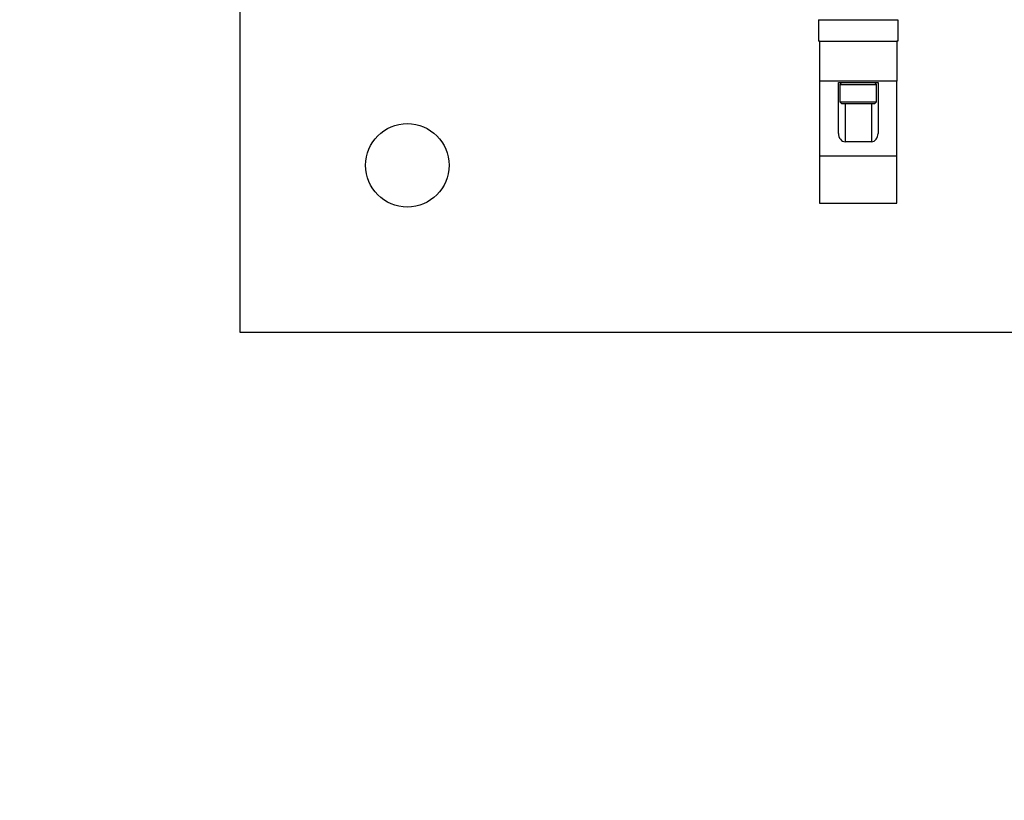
# Model space of a CAD drawing. Header units: inches. Extents: x 0.1 to 10.7, y 0.1 to 7.7.
# Tile 11 of 46: x 2.829 to 3.137, y 6.017 to 6.26. Entities that reach past the tile are written whole.
import ezdxf

# ---------------------------------------------------------------- set-up
doc = ezdxf.new("R2010")
doc.units = ezdxf.units.IN
doc.header["$MEASUREMENT"] = 0
doc.layers.add('DIMENSIONS', color=140, linetype='Continuous', lineweight=25)
doc.styles.add('SLDTEXTSTYLE0', font='TXT', dxfattribs={"width": 0.7})
doc.dimstyles.new('SLDDIMSTYLE2', dxfattribs={"dimtxt": 0.084961, "dimasz": 0.13, "dimexe": 0, "dimexo": 0.0625, "dimgap": 0.02124, "dimtad": 0, "dimtih": 1, "dimtoh": 1, "dimlfac": 24, "dimrnd": 1e-09, "dimzin": 4, "dimdsep": 46, "dimtxsty": 'SLDTEXTSTYLE0', "dimsah": 1, "dimcen": 0.09, "dimadec": 0, "dimazin": 1, "dimtfac": 1, "dimtmove": 0, "dimatfit": 0, "dimfxl": 0, "dimfrac": 2, "dimtolj": 1, "dimtzin": 12, "dimarcsym": 0})

# ---------------------------------------------------------------- blocks, each defined once
blk = doc.blocks.new('_D_8')
at = {"layer": 'DIMENSIONS'}
for p, q in [((2.01608, 6.94844), (1.98755, 6.94844)), ((1.98755, 6.94844), (1.98755, 6.81341)), ((2.26855, 6.94844), (2.29708, 6.94844)), ((2.29708, 6.94844), (2.29708, 6.81341)), ((2.43348, 6.86896), (2.57975, 6.86896)), ((2.57975, 6.86896), (2.57975, 6.37109)), ((1.98755, 6.81341), (2.01608, 6.81341)), ((2.29708, 6.81341), (2.26855, 6.81341)), ((2.95742, 6.37109), (2.45475, 6.37109)), ((2.95742, 6.26693), (2.45475, 6.26693)), ((2.57975, 6.26693), (2.57975, 6.01693))]:
    blk.add_line(p, q, dxfattribs=at)
for points in [[(2.57975, 6.37109), (2.59975, 6.50109), (2.55975, 6.50109)], [(2.57975, 6.26693), (2.55975, 6.13693), (2.59975, 6.13693)]]:
    blk.add_solid(points, dxfattribs=at)
at = {"layer": 'DIMENSIONS', "char_height": 0.083333, "attachment_point": 1, "style": 'SLDTEXTSTYLE0'}
for s, insert in [('2.50', (2.01608, 7.07488)), ('63.5', (2.01608, 6.92083)), ('SQUARE', (1.90821, 6.76678))]:
    blk.add_mtext(s, dxfattribs=dict(at, insert=insert))

msp = doc.modelspace()

# ---------------------------------------------------------------- linework, layer by layer
for p, q in [((2.89825, 6.16276), (2.89825, 6.47526)), ((3.07859, 6.26023), (3.10334, 6.26023)), ((3.07859, 6.26023), (3.07859, 6.25356)), ((3.10334, 6.26023), (3.10334, 6.25356)), ((3.07888, 6.25356), (3.07859, 6.25356)), ((3.07888, 6.25356), (3.07888, 6.24106)), ((3.07888, 6.25356), (3.10305, 6.25356)), ((3.10305, 6.25356), (3.10305, 6.24106)), ((3.10334, 6.25356), (3.10305, 6.25356)), ((3.07888, 6.24106), (3.07888, 6.21773)), ((3.10305, 6.24106), (3.07888, 6.24106)), ((3.0848, 6.24065), (3.09717, 6.24065)), ((3.0848, 6.22481), (3.0848, 6.24065)), ((3.08579, 6.24065), (3.08522, 6.24007)), ((3.08522, 6.24007), (3.08522, 6.23466)), ((3.08522, 6.24007), (3.0967, 6.24007)), ((3.0967, 6.24007), (3.09613, 6.24065)), ((3.0967, 6.23466), (3.0967, 6.24007)), ((3.09717, 6.24065), (3.09717, 6.22481)), ((3.10305, 6.21773), (3.10305, 6.24106)), ((3.08522, 6.23466), (3.08579, 6.23409)), ((3.08522, 6.23466), (3.0967, 6.23466)), ((3.08579, 6.23409), (3.09613, 6.23409)), ((3.08688, 6.23409), (3.08688, 6.22219)), ((3.09509, 6.23409), (3.09509, 6.22219)), ((3.09613, 6.23409), (3.0967, 6.23466)), ((3.09509, 6.22219), (3.08688, 6.22219)), ((3.10305, 6.21773), (3.07888, 6.21773)), ((3.07888, 6.21773), (3.07888, 6.20306)), ((3.10305, 6.20306), (3.10305, 6.21773)), ((3.07888, 6.20306), (3.10305, 6.20306)), ((3.21075, 6.16276), (2.89825, 6.16276))]:
    msp.add_line(p, q)
msp.add_circle((2.95034, 6.21484), 0.01302)
for centre, start_param, end_param in [((3.08688, 6.22481), 1.570796, 3.141593), ((3.09509, 6.22481), 3.141593, 4.712389)]:
    msp.add_ellipse(centre, major_axis=(0, 0.00262), ratio=0.794643, start_param=start_param, end_param=end_param)

# ---------------------------------------------------------------- dimensions: what is measured, and where the dimension line sits
at = {"layer": 'DIMENSIONS'}
dim = msp.add_linear_dim(base=(2.57975, 6.26693), p1=(3.00742, 6.37109), p2=(3.00742, 6.26693), angle=90, text='<>\\PSQUARE', dimstyle='SLDDIMSTYLE2', dxfattribs=at)
dim.commit()
dim.dimension.update_dxf_attribs({"geometry": '_D_8', "text_midpoint": (2.57975, 6.86896), "dimtype": 160})

doc.saveas('drawing.dxf')
